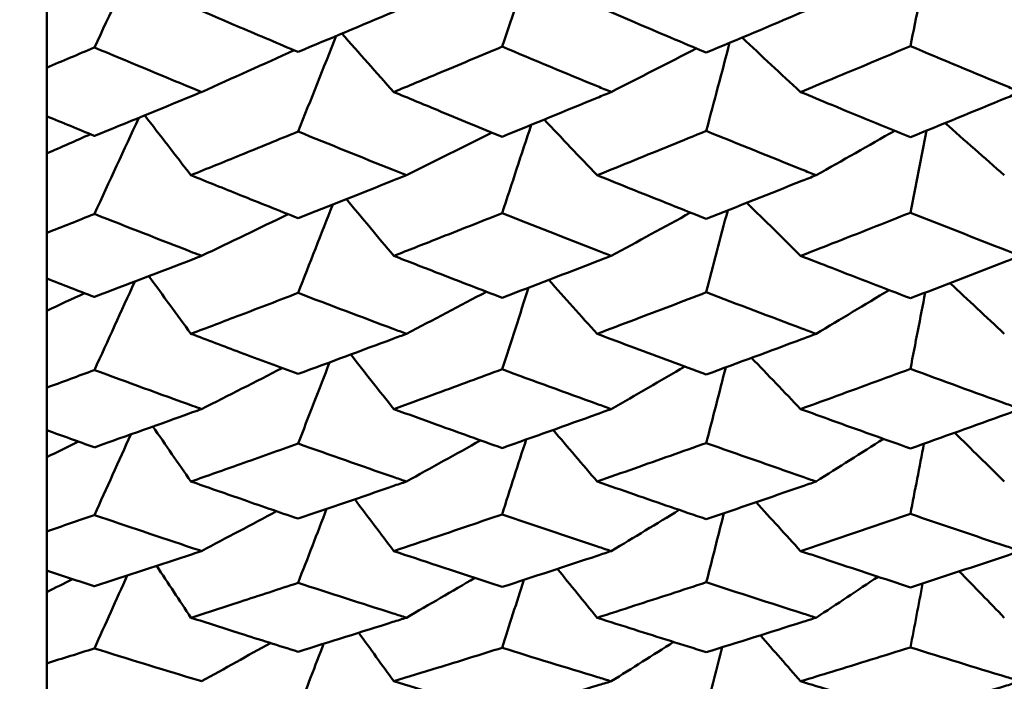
# Model space of a CAD drawing. Header units: millimetres. Extents: x 188 to 1913, y 148 to 2839.
# Tile 149 of 211: x 770.17 to 775.51, y 367.47 to 371.06. Entities that reach past the tile are written whole.
import ezdxf

# ---------------------------------------------------------------- set-up
doc = ezdxf.new("R2010")
doc.units = ezdxf.units.MM
doc.header["$LTSCALE"] = 10
doc.layers.add('Widoczne (ISO)', color=7, linetype='Continuous', lineweight=50)

msp = doc.modelspace()

# ---------------------------------------------------------------- linework, layer by layer
at = {"layer": 'Widoczne (ISO)'}
for p, q in [((770.3188, 370.7985), (770.3188, 371.2322)), ((770.3188, 370.7985), (770.3188, 370.5356)), ((770.3188, 370.3331), (770.3188, 370.5356)), ((770.3188, 369.9021), (770.3188, 370.3331)), ((770.3188, 369.9021), (770.3188, 369.6552)), ((770.3188, 369.4801), (770.3188, 369.6552)), ((770.3188, 369.0627), (770.3188, 369.4801)), ((770.3188, 369.0627), (770.3188, 368.8328)), ((770.3188, 368.6859), (770.3188, 368.8328)), ((770.3188, 368.2837), (770.3188, 368.6859)), ((770.3188, 368.2837), (770.3188, 368.0717)), ((770.3188, 367.9536), (770.3188, 368.0717)), ((770.3188, 367.5682), (770.3188, 367.9536)), ((770.3188, 367.5682), (770.3188, 367.3749))]:
    msp.add_line(p, q, dxfattribs=at)
msp.add_circle((807.3512, 384.3574), 50, dxfattribs=at)
for points in [[(770.8342, 371.4541), (770.7489, 371.2721), (770.6635, 371.0901), (770.5781, 370.908)], [(772.9618, 371.427), (772.9043, 371.2555), (772.8468, 371.084), (772.7893, 370.9125)], [(775.0998, 371.3909), (775.068, 371.2324), (775.0361, 371.0739), (775.0043, 370.9153)], [(771.8894, 370.9705), (771.8206, 370.7977), (771.7517, 370.6249), (771.6827, 370.4521)], [(772.2018, 370.6665), (772.1077, 370.772), (772.0137, 370.8776), (771.9197, 370.9832)], [(774.4087, 370.6665), (774.3026, 370.7648), (774.1966, 370.8631), (774.0908, 370.9616)], [(771.1591, 370.6665), (771.3267, 370.7417), (771.4941, 370.8172), (771.6611, 370.893)], [(773.3816, 370.6665), (773.5356, 370.745), (773.6894, 370.8238), (773.8429, 370.9029)], [(774.0236, 370.9334), (773.9813, 370.7741), (773.939, 370.6148), (773.8967, 370.4556)], [(770.8186, 370.5266), (770.7385, 370.3528), (770.6583, 370.179), (770.5781, 370.0051)], [(771.1014, 370.2153), (771.0177, 370.3234), (770.934, 370.4315), (770.8504, 370.5396)], [(773.3046, 370.2153), (773.2087, 370.3158), (773.1129, 370.4164), (773.0173, 370.5171)], [(772.9471, 370.4885), (772.8945, 370.3287), (772.8419, 370.169), (772.7893, 370.0093)], [(774.4925, 370.2153), (774.6349, 370.2954), (774.777, 370.3758), (774.9189, 370.4564)], [(775.0921, 370.4572), (775.0628, 370.3088), (775.0335, 370.1604), (775.0043, 370.012)], [(775.5135, 370.2153), (775.4063, 370.3095), (775.2992, 370.4037), (775.1922, 370.4981)], [(770.3188, 370.3331), (770.3981, 370.3678), (770.4772, 370.4026), (770.5564, 370.4375)], [(772.2701, 370.2153), (772.4255, 370.292), (772.5807, 370.369), (772.7356, 370.4463)], [(772.2018, 369.778), (772.1159, 369.8805), (772.0302, 369.9831), (771.9445, 370.0857)], [(771.8711, 370.0566), (771.8083, 369.8967), (771.7455, 369.7368), (771.6827, 369.5769)], [(774.4087, 369.778), (774.3115, 369.874), (774.2144, 369.9699), (774.1173, 370.066)], [(771.1591, 369.778), (771.316, 369.853), (771.4726, 369.9282), (771.6289, 370.0038)], [(773.3816, 369.778), (773.5252, 369.856), (773.6685, 369.9342), (773.8117, 370.0127)], [(774.0129, 370.0247), (773.9742, 369.8765), (773.9354, 369.7284), (773.8967, 369.5802)], [(771.1014, 369.3552), (771.0253, 369.4594), (770.9493, 369.5636), (770.8733, 369.6678)], [(770.7964, 369.6383), (770.7237, 369.4785), (770.6509, 369.3187), (770.5781, 369.1588)], [(772.9332, 369.6057), (772.8852, 369.458), (772.8372, 369.3104), (772.7893, 369.1627)], [(773.3046, 369.3552), (773.217, 369.4526), (773.1296, 369.55), (773.0423, 369.6474)], [(775.5135, 369.3552), (775.4152, 369.4468), (775.317, 369.5385), (775.2189, 369.6302)], [(770.3188, 369.4801), (770.3872, 369.512), (770.4556, 369.5438), (770.5239, 369.5758)], [(772.2701, 369.3552), (772.415, 369.4311), (772.5597, 369.5072), (772.7041, 369.5835)], [(774.4925, 369.3552), (774.6247, 369.4341), (774.7567, 369.5133), (774.8885, 369.5926)], [(775.0847, 369.5789), (775.0579, 369.441), (775.0311, 369.3031), (775.0043, 369.1652)], [(772.2018, 368.9471), (772.1238, 369.0456), (772.0458, 369.1442), (771.9679, 369.2427)], [(771.8537, 369.2005), (771.7967, 369.0537), (771.7398, 368.9069), (771.6827, 368.76)], [(773.3816, 368.9471), (773.5149, 369.0236), (773.6479, 369.1004), (773.7808, 369.1773)], [(774.0026, 369.1734), (773.9673, 369.0366), (773.932, 368.8999), (773.8967, 368.7631)], [(774.4087, 368.9471), (774.32, 369.0397), (774.2313, 369.1324), (774.1427, 369.225)], [(771.1591, 368.9471), (771.3053, 369.021), (771.4513, 369.0951), (771.597, 369.1694)], [(771.1014, 368.5543), (771.0326, 368.6536), (770.9637, 368.7529), (770.895, 368.8523)], [(770.7754, 368.8096), (770.7096, 368.6639), (770.6439, 368.5182), (770.5781, 368.3725)], [(773.3046, 368.5543), (773.225, 368.6475), (773.1455, 368.7408), (773.0662, 368.8341)], [(775.5135, 368.5543), (775.4238, 368.6424), (775.3341, 368.7306), (775.2445, 368.8188)], [(770.3188, 368.6859), (770.3764, 368.7141), (770.4339, 368.7424), (770.4914, 368.7707)], [(772.2701, 368.5543), (772.4045, 368.6285), (772.5387, 368.7028), (772.6727, 368.7774)], [(772.9199, 368.7821), (772.8763, 368.6468), (772.8328, 368.5115), (772.7893, 368.3761)], [(774.4925, 368.5543), (774.6147, 368.6312), (774.7366, 368.7082), (774.8584, 368.7854)], [(775.0775, 368.7594), (775.0531, 368.6324), (775.0287, 368.5054), (775.0043, 368.3785)], [(772.2018, 368.1771), (772.1312, 368.2706), (772.0607, 368.3642), (771.9902, 368.4578)], [(774.4087, 368.1771), (774.3281, 368.2654), (774.2475, 368.3537), (774.167, 368.4421)], [(771.1591, 368.1771), (771.2946, 368.2489), (771.4299, 368.321), (771.565, 368.3933)], [(771.8372, 368.4055), (771.7857, 368.2719), (771.7342, 368.1383), (771.6827, 368.0048)], [(773.3816, 368.1771), (773.5046, 368.2512), (773.6275, 368.3256), (773.7502, 368.4001)], [(773.9928, 368.3826), (773.9608, 368.2576), (773.9287, 368.1326), (773.8967, 368.0076)], [(771.1014, 367.8158), (771.0395, 367.9093), (770.9775, 368.0029), (770.9156, 368.0965)], [(773.3046, 367.8158), (773.2327, 367.904), (773.1609, 367.9922), (773.0891, 368.0804)], [(775.5135, 367.8158), (775.4321, 367.8995), (775.3507, 367.9832), (775.2694, 368.067)], [(770.3188, 367.9536), (770.3654, 367.9775), (770.412, 368.0014), (770.4586, 368.0254)], [(770.7553, 368.0438), (770.6962, 367.9123), (770.6372, 367.7808), (770.5781, 367.6493)], [(772.2701, 367.8158), (772.394, 367.8873), (772.5178, 367.9591), (772.6414, 368.0311)], [(772.9071, 368.0209), (772.8678, 367.8981), (772.8285, 367.7754), (772.7893, 367.6526)], [(774.4925, 367.8158), (774.6047, 367.8897), (774.7167, 367.9637), (774.8286, 368.0379)], [(775.0706, 368.0019), (775.0485, 367.8862), (775.0264, 367.7705), (775.0043, 367.6547)], [(772.2018, 367.4709), (772.1384, 367.5586), (772.075, 367.6463), (772.0117, 367.7341)], [(771.1591, 367.4709), (771.2838, 367.5399), (771.4084, 367.6091), (771.5327, 367.6785)], [(773.3816, 367.4709), (773.4944, 367.5418), (773.607, 367.6129), (773.7195, 367.6842)], [(774.4087, 367.4709), (774.336, 367.554), (774.2633, 367.6372), (774.1906, 367.7204)], [(771.8212, 367.6745), (771.7751, 367.5543), (771.7289, 367.4342), (771.6827, 367.314)], [(773.9832, 367.6556), (773.9544, 367.5426), (773.9255, 367.4296), (773.8967, 367.3166)]]:
    msp.add_open_spline(points, degree=3, dxfattribs=at)
for points, knots in [([(771.1014, 371.1312), (771.1903, 371.093), (771.2792, 371.0551), (771.473, 370.9726), (771.5779, 370.9281), (771.6827, 370.8839)], [0.03078053, 0.03078053, 0.03078053, 0.03078053, 0.06149921, 0.06149921, 0.09773041, 0.09773041, 0.09773041, 0.09773041]), ([(771.6827, 370.8839), (771.8543, 370.9556), (772.0258, 371.0277), (772.2216, 371.1106), (772.2459, 371.1209), (772.2701, 371.1312)], [0.02983351, 0.02983351, 0.02983351, 0.02983351, 0.0889495, 0.0889495, 0.09731113, 0.09731113, 0.09731113, 0.09731113]), ([(773.3046, 371.1312), (773.3722, 371.1023), (773.4399, 371.0735), (773.6373, 370.9896), (773.767, 370.9348), (773.8967, 370.8803)], [0.03825175, 0.03825175, 0.03825175, 0.03825175, 0.06160817, 0.06160817, 0.10638617, 0.10638617, 0.10638617, 0.10638617]), ([(773.8967, 370.8803), (774.0697, 370.9525), (774.2427, 371.0253), (774.4413, 371.1095), (774.4669, 371.1203), (774.4925, 371.1312)], [0.02053386, 0.02053386, 0.02053386, 0.02053386, 0.08016461, 0.08016461, 0.08898694, 0.08898694, 0.08898694, 0.08898694]), ([(770.5781, 370.908), (770.5776, 370.9078), (770.577, 370.9076), (770.4906, 370.871), (770.4047, 370.8347), (770.3188, 370.7985)], [0.02951568, 0.02951568, 0.02951568, 0.02951568, 0.02969929, 0.02969929, 0.05939589, 0.05939589, 0.05939589, 0.05939589]), ([(771.1591, 370.6665), (771.1429, 370.6732), (771.1267, 370.6799), (770.933, 370.7599), (770.7555, 370.8337), (770.5781, 370.908)], [0.0853813, 0.0853813, 0.0853813, 0.0853813, 0.09097809, 0.09097809, 0.15214536, 0.15214536, 0.15214536, 0.15214536]), ([(772.7893, 370.9125), (772.6719, 370.863), (772.5546, 370.8137), (772.3587, 370.7318), (772.2803, 370.6991), (772.2018, 370.6665)], [0.02104899, 0.02104899, 0.02104899, 0.02104899, 0.0615671, 0.0615671, 0.08866561, 0.08866561, 0.08866561, 0.08866561]), ([(773.3816, 370.6665), (773.3564, 370.6768), (773.3312, 370.6872), (773.1338, 370.7687), (772.9615, 370.8404), (772.7893, 370.9125)], [0.07597559, 0.07597559, 0.07597559, 0.07597559, 0.08464777, 0.08464777, 0.14401425, 0.14401425, 0.14401425, 0.14401425]), ([(775.0043, 370.9153), (774.8623, 370.8555), (774.7203, 370.7961), (774.5218, 370.7134), (774.4653, 370.6899), (774.4087, 370.6665)], [0.01259731, 0.01259731, 0.01259731, 0.01259731, 0.06159863, 0.06159863, 0.08110666, 0.08110666, 0.08110666, 0.08110666]), ([(775.6023, 370.6665), (775.577, 370.6769), (775.5517, 370.6874), (775.3524, 370.7698), (775.1783, 370.8423), (775.0043, 370.9153)], [0.06686277, 0.06686277, 0.06686277, 0.06686277, 0.07557848, 0.07557848, 0.13558897, 0.13558897, 0.13558897, 0.13558897]), ([(770.5781, 370.4286), (770.7554, 370.5006), (770.9327, 370.5732), (771.1264, 370.653), (771.1428, 370.6597), (771.1591, 370.6665)], [0.0297954, 0.0297954, 0.0297954, 0.0297954, 0.09092493, 0.09092493, 0.09655955, 0.09655955, 0.09655955, 0.09655955]), ([(772.2018, 370.6665), (772.2803, 370.6339), (772.3587, 370.6014), (772.5545, 370.5205), (772.6719, 370.4723), (772.7893, 370.4243)], [0.03448054, 0.03448054, 0.03448054, 0.03448054, 0.06157222, 0.06157222, 0.10209717, 0.10209717, 0.10209717, 0.10209717]), ([(772.7893, 370.4243), (772.9615, 370.4941), (773.1337, 370.5645), (773.3311, 370.6457), (773.3563, 370.6561), (773.3816, 370.6665)], [0.02530969, 0.02530969, 0.02530969, 0.02530969, 0.08465152, 0.08465152, 0.09334823, 0.09334823, 0.09334823, 0.09334823]), ([(774.4087, 370.6665), (774.4652, 370.643), (774.5218, 370.6197), (774.7203, 370.5377), (774.8623, 370.4795), (775.0043, 370.4215)], [0.04208868, 0.04208868, 0.04208868, 0.04208868, 0.06158988, 0.06158988, 0.11059803, 0.11059803, 0.11059803, 0.11059803]), ([(775.0043, 370.4215), (775.1783, 370.4922), (775.3523, 370.5634), (775.5516, 370.6456), (775.5769, 370.656), (775.6023, 370.6665)], [0.01556037, 0.01556037, 0.01556037, 0.01556037, 0.07555527, 0.07555527, 0.08428623, 0.08428623, 0.08428623, 0.08428623]), ([(770.3188, 370.5356), (770.4047, 370.5), (770.4906, 370.4646), (770.577, 370.429), (770.5776, 370.4288), (770.5781, 370.4286)], [0, 0, 0, 0, 0.02969567, 0.02969567, 0.02988021, 0.02988021, 0.02988021, 0.02988021]), ([(773.8967, 370.4556), (773.767, 370.4025), (773.6373, 370.3497), (773.4399, 370.2698), (773.3722, 370.2425), (773.3046, 370.2153)], [0.01681985, 0.01681985, 0.01681985, 0.01681985, 0.06159108, 0.06159108, 0.08495433, 0.08495433, 0.08495433, 0.08495433]), ([(774.4925, 370.2153), (774.467, 370.2255), (774.4415, 370.2357), (774.2429, 370.3153), (774.0698, 370.3852), (773.8967, 370.4556)], [0.07138254, 0.07138254, 0.07138254, 0.07138254, 0.08018544, 0.08018544, 0.13983561, 0.13983561, 0.13983561, 0.13983561]), ([(771.6827, 370.4521), (771.5779, 370.409), (771.473, 370.3662), (771.2793, 370.2873), (771.1903, 370.2512), (771.1014, 370.2153)], [0.02528165, 0.02528165, 0.02528165, 0.02528165, 0.06150593, 0.06150593, 0.09223152, 0.09223152, 0.09223152, 0.09223152]), ([(772.2701, 370.2153), (772.246, 370.2249), (772.2218, 370.2346), (772.026, 370.313), (771.8544, 370.3823), (771.6827, 370.4521)], [0.0806421, 0.0806421, 0.0806421, 0.0806421, 0.08897282, 0.08897282, 0.14811965, 0.14811965, 0.14811965, 0.14811965]), ([(771.1014, 370.2153), (771.1903, 370.1793), (771.2792, 370.1435), (771.473, 370.0659), (771.5779, 370.024), (771.6827, 369.9824)], [0.03078053, 0.03078053, 0.03078053, 0.03078053, 0.06149921, 0.06149921, 0.09773041, 0.09773041, 0.09773041, 0.09773041]), ([(771.6827, 369.9824), (771.8543, 370.0498), (772.0258, 370.1178), (772.2216, 370.1959), (772.2459, 370.2056), (772.2701, 370.2153)], [0.02983351, 0.02983351, 0.02983351, 0.02983351, 0.0889495, 0.0889495, 0.09731113, 0.09731113, 0.09731113, 0.09731113]), ([(773.3046, 370.2153), (773.3722, 370.188), (773.4399, 370.1609), (773.6373, 370.0819), (773.767, 370.0303), (773.8967, 369.979)], [0.03825175, 0.03825175, 0.03825175, 0.03825175, 0.06160817, 0.06160817, 0.10638617, 0.10638617, 0.10638617, 0.10638617]), ([(773.8967, 369.979), (774.0697, 370.047), (774.2427, 370.1155), (774.4413, 370.1948), (774.4669, 370.205), (774.4925, 370.2153)], [0.02053386, 0.02053386, 0.02053386, 0.02053386, 0.08016461, 0.08016461, 0.08898694, 0.08898694, 0.08898694, 0.08898694]), ([(770.5781, 370.0051), (770.5776, 370.0049), (770.577, 370.0047), (770.4906, 369.9702), (770.4047, 369.9361), (770.3188, 369.9021)], [0.02951568, 0.02951568, 0.02951568, 0.02951568, 0.02969929, 0.02969929, 0.05939589, 0.05939589, 0.05939589, 0.05939589]), ([(771.1591, 369.778), (771.1429, 369.7843), (771.1267, 369.7906), (770.933, 369.8658), (770.7555, 369.9352), (770.5781, 370.0051)], [0.0853813, 0.0853813, 0.0853813, 0.0853813, 0.09097809, 0.09097809, 0.15214536, 0.15214536, 0.15214536, 0.15214536]), ([(772.7893, 370.0093), (772.6719, 369.9627), (772.5546, 369.9164), (772.3587, 369.8394), (772.2803, 369.8087), (772.2018, 369.778)], [0.02104899, 0.02104899, 0.02104899, 0.02104899, 0.0615671, 0.0615671, 0.08866561, 0.08866561, 0.08866561, 0.08866561]), ([(773.3816, 369.778), (773.3564, 369.7878), (773.3312, 369.7975), (773.1338, 369.8741), (772.9615, 369.9414), (772.7893, 370.0093)], [0.07597559, 0.07597559, 0.07597559, 0.07597559, 0.08464777, 0.08464777, 0.14401425, 0.14401425, 0.14401425, 0.14401425]), ([(775.0043, 370.012), (774.8623, 369.9557), (774.7203, 369.8998), (774.5218, 369.8221), (774.4653, 369.8), (774.4087, 369.778)], [0.01259731, 0.01259731, 0.01259731, 0.01259731, 0.06159863, 0.06159863, 0.08110666, 0.08110666, 0.08110666, 0.08110666]), ([(775.6023, 369.778), (775.577, 369.7878), (775.5517, 369.7977), (775.3524, 369.8751), (775.1783, 369.9433), (775.0043, 370.012)], [0.06686277, 0.06686277, 0.06686277, 0.06686277, 0.07557848, 0.07557848, 0.13558897, 0.13558897, 0.13558897, 0.13558897]), ([(770.5781, 369.5549), (770.7554, 369.6224), (770.9327, 369.6905), (771.1264, 369.7654), (771.1428, 369.7717), (771.1591, 369.778)], [0.0297954, 0.0297954, 0.0297954, 0.0297954, 0.09092493, 0.09092493, 0.09655955, 0.09655955, 0.09655955, 0.09655955]), ([(772.2018, 369.778), (772.2803, 369.7474), (772.3587, 369.7169), (772.5545, 369.641), (772.6719, 369.5958), (772.7893, 369.5509)], [0.03448054, 0.03448054, 0.03448054, 0.03448054, 0.06157222, 0.06157222, 0.10209717, 0.10209717, 0.10209717, 0.10209717]), ([(772.7893, 369.5509), (772.9615, 369.6163), (773.1337, 369.6823), (773.3311, 369.7585), (773.3563, 369.7683), (773.3816, 369.778)], [0.02530969, 0.02530969, 0.02530969, 0.02530969, 0.08465152, 0.08465152, 0.09334823, 0.09334823, 0.09334823, 0.09334823]), ([(774.4087, 369.778), (774.4652, 369.756), (774.5218, 369.7341), (774.7203, 369.6572), (774.8623, 369.6026), (775.0043, 369.5483)], [0.04208868, 0.04208868, 0.04208868, 0.04208868, 0.06158988, 0.06158988, 0.11059803, 0.11059803, 0.11059803, 0.11059803]), ([(775.0043, 369.5483), (775.1783, 369.6145), (775.3523, 369.6813), (775.5516, 369.7584), (775.5769, 369.7682), (775.6023, 369.778)], [0.01556037, 0.01556037, 0.01556037, 0.01556037, 0.07555527, 0.07555527, 0.08428623, 0.08428623, 0.08428623, 0.08428623]), ([(770.3188, 369.6552), (770.4047, 369.6218), (770.4906, 369.5886), (770.577, 369.5553), (770.5776, 369.5551), (770.5781, 369.5549)], [0, 0, 0, 0, 0.02969567, 0.02969567, 0.02988021, 0.02988021, 0.02988021, 0.02988021]), ([(771.6827, 369.5769), (771.5779, 369.5366), (771.473, 369.4964), (771.2793, 369.4226), (771.1903, 369.3888), (771.1014, 369.3552)], [0.02528165, 0.02528165, 0.02528165, 0.02528165, 0.06150593, 0.06150593, 0.09223152, 0.09223152, 0.09223152, 0.09223152]), ([(772.2701, 369.3552), (772.246, 369.3642), (772.2218, 369.3733), (772.026, 369.4467), (771.8544, 369.5115), (771.6827, 369.5769)], [0.0806421, 0.0806421, 0.0806421, 0.0806421, 0.08897282, 0.08897282, 0.14811965, 0.14811965, 0.14811965, 0.14811965]), ([(773.8967, 369.5802), (773.767, 369.5305), (773.6373, 369.481), (773.4399, 369.4062), (773.3722, 369.3807), (773.3046, 369.3552)], [0.01681985, 0.01681985, 0.01681985, 0.01681985, 0.06159108, 0.06159108, 0.08495433, 0.08495433, 0.08495433, 0.08495433]), ([(774.4925, 369.3552), (774.467, 369.3647), (774.4415, 369.3743), (774.2429, 369.4488), (774.0698, 369.5142), (773.8967, 369.5802)], [0.07138254, 0.07138254, 0.07138254, 0.07138254, 0.08018544, 0.08018544, 0.13983561, 0.13983561, 0.13983561, 0.13983561]), ([(771.1014, 369.3552), (771.1903, 369.3216), (771.2792, 369.2881), (771.473, 369.2155), (771.5779, 369.1765), (771.6827, 369.1376)], [0.03078053, 0.03078053, 0.03078053, 0.03078053, 0.06149921, 0.06149921, 0.09773041, 0.09773041, 0.09773041, 0.09773041]), ([(771.6827, 369.1376), (771.8543, 369.2006), (772.0258, 369.264), (772.2216, 369.3371), (772.2459, 369.3461), (772.2701, 369.3552)], [0.02983351, 0.02983351, 0.02983351, 0.02983351, 0.0889495, 0.0889495, 0.09731113, 0.09731113, 0.09731113, 0.09731113]), ([(773.3046, 369.3552), (773.3722, 369.3297), (773.4399, 369.3043), (773.6373, 369.2305), (773.767, 369.1823), (773.8967, 369.1344)], [0.03825175, 0.03825175, 0.03825175, 0.03825175, 0.06160817, 0.06160817, 0.10638617, 0.10638617, 0.10638617, 0.10638617]), ([(773.8967, 369.1344), (774.0697, 369.1979), (774.2427, 369.2619), (774.4413, 369.336), (774.4669, 369.3456), (774.4925, 369.3552)], [0.02053386, 0.02053386, 0.02053386, 0.02053386, 0.08016461, 0.08016461, 0.08898694, 0.08898694, 0.08898694, 0.08898694]), ([(770.5781, 369.1588), (770.5776, 369.1586), (770.577, 369.1584), (770.4906, 369.1263), (770.4047, 369.0944), (770.3188, 369.0627)], [0.02951568, 0.02951568, 0.02951568, 0.02951568, 0.02969929, 0.02969929, 0.05939589, 0.05939589, 0.05939589, 0.05939589]), ([(771.1591, 368.9471), (771.1429, 368.953), (771.1267, 368.9589), (770.933, 369.0288), (770.7555, 369.0935), (770.5781, 369.1588)], [0.0853813, 0.0853813, 0.0853813, 0.0853813, 0.09097809, 0.09097809, 0.15214536, 0.15214536, 0.15214536, 0.15214536]), ([(772.7893, 369.1627), (772.6719, 369.1193), (772.5546, 369.076), (772.3587, 369.0043), (772.2803, 368.9757), (772.2018, 368.9471)], [0.02104899, 0.02104899, 0.02104899, 0.02104899, 0.0615671, 0.0615671, 0.08866561, 0.08866561, 0.08866561, 0.08866561]), ([(773.3816, 368.9471), (773.3564, 368.9562), (773.3312, 368.9653), (773.1338, 369.0366), (772.9615, 369.0994), (772.7893, 369.1627)], [0.07597559, 0.07597559, 0.07597559, 0.07597559, 0.08464777, 0.08464777, 0.14401425, 0.14401425, 0.14401425, 0.14401425]), ([(775.0043, 369.1652), (774.8623, 369.1127), (774.7203, 369.0606), (774.5218, 368.9882), (774.4653, 368.9676), (774.4087, 368.9471)], [0.01259731, 0.01259731, 0.01259731, 0.01259731, 0.06159863, 0.06159863, 0.08110666, 0.08110666, 0.08110666, 0.08110666]), ([(775.6023, 368.9471), (775.577, 368.9563), (775.5517, 368.9654), (775.3524, 369.0376), (775.1783, 369.1011), (775.0043, 369.1652)], [0.06686277, 0.06686277, 0.06686277, 0.06686277, 0.07557848, 0.07557848, 0.13558897, 0.13558897, 0.13558897, 0.13558897]), ([(770.5781, 368.7396), (770.7554, 368.8023), (770.9327, 368.8656), (771.1264, 368.9354), (771.1428, 368.9412), (771.1591, 368.9471)], [0.0297954, 0.0297954, 0.0297954, 0.0297954, 0.09092493, 0.09092493, 0.09655955, 0.09655955, 0.09655955, 0.09655955]), ([(772.2018, 368.9471), (772.2803, 368.9186), (772.3587, 368.8902), (772.5545, 368.8197), (772.6719, 368.7776), (772.7893, 368.7359)], [0.03448054, 0.03448054, 0.03448054, 0.03448054, 0.06157222, 0.06157222, 0.10209717, 0.10209717, 0.10209717, 0.10209717]), ([(772.7893, 368.7359), (772.9615, 368.7967), (773.1337, 368.858), (773.3311, 368.929), (773.3563, 368.9381), (773.3816, 368.9471)], [0.02530969, 0.02530969, 0.02530969, 0.02530969, 0.08465152, 0.08465152, 0.09334823, 0.09334823, 0.09334823, 0.09334823]), ([(774.4087, 368.9471), (774.4652, 368.9267), (774.5218, 368.9062), (774.7203, 368.8347), (774.8623, 368.7839), (775.0043, 368.7335)], [0.04208868, 0.04208868, 0.04208868, 0.04208868, 0.06158988, 0.06158988, 0.11059803, 0.11059803, 0.11059803, 0.11059803]), ([(775.0043, 368.7335), (775.1783, 368.795), (775.3523, 368.8571), (775.5516, 368.9289), (775.5769, 368.938), (775.6023, 368.9471)], [0.01556037, 0.01556037, 0.01556037, 0.01556037, 0.07555527, 0.07555527, 0.08428623, 0.08428623, 0.08428623, 0.08428623]), ([(770.3188, 368.8328), (770.4047, 368.8018), (770.4906, 368.7709), (770.577, 368.74), (770.5776, 368.7398), (770.5781, 368.7396)], [0, 0, 0, 0, 0.02969567, 0.02969567, 0.02988021, 0.02988021, 0.02988021, 0.02988021]), ([(771.6827, 368.76), (771.5779, 368.7226), (771.473, 368.6853), (771.2793, 368.6168), (771.1903, 368.5855), (771.1014, 368.5543)], [0.02528165, 0.02528165, 0.02528165, 0.02528165, 0.06150593, 0.06150593, 0.09223152, 0.09223152, 0.09223152, 0.09223152]), ([(772.2701, 368.5543), (772.246, 368.5627), (772.2218, 368.5711), (772.026, 368.6391), (771.8544, 368.6993), (771.6827, 368.76)], [0.0806421, 0.0806421, 0.0806421, 0.0806421, 0.08897282, 0.08897282, 0.14811965, 0.14811965, 0.14811965, 0.14811965]), ([(773.8967, 368.7631), (773.767, 368.7169), (773.6373, 368.671), (773.4399, 368.6016), (773.3722, 368.5779), (773.3046, 368.5543)], [0.01681985, 0.01681985, 0.01681985, 0.01681985, 0.06159108, 0.06159108, 0.08495433, 0.08495433, 0.08495433, 0.08495433]), ([(774.4925, 368.5543), (774.467, 368.5632), (774.4415, 368.572), (774.2429, 368.6411), (774.0698, 368.7018), (773.8967, 368.7631)], [0.07138254, 0.07138254, 0.07138254, 0.07138254, 0.08018544, 0.08018544, 0.13983561, 0.13983561, 0.13983561, 0.13983561]), ([(771.1014, 368.5543), (771.1903, 368.5232), (771.2792, 368.4922), (771.473, 368.425), (771.5779, 368.3888), (771.6827, 368.3529)], [0.03078053, 0.03078053, 0.03078053, 0.03078053, 0.06149921, 0.06149921, 0.09773041, 0.09773041, 0.09773041, 0.09773041]), ([(771.6827, 368.3529), (771.8543, 368.4111), (772.0258, 368.4698), (772.2216, 368.5375), (772.2459, 368.5459), (772.2701, 368.5543)], [0.02983351, 0.02983351, 0.02983351, 0.02983351, 0.0889495, 0.0889495, 0.09731113, 0.09731113, 0.09731113, 0.09731113]), ([(773.3046, 368.5543), (773.3722, 368.5307), (773.4399, 368.5072), (773.6373, 368.4388), (773.767, 368.3943), (773.8967, 368.35)], [0.03825175, 0.03825175, 0.03825175, 0.03825175, 0.06160817, 0.06160817, 0.10638617, 0.10638617, 0.10638617, 0.10638617]), ([(773.8967, 368.35), (774.0697, 368.4087), (774.2427, 368.4679), (774.4413, 368.5366), (774.4669, 368.5454), (774.4925, 368.5543)], [0.02053386, 0.02053386, 0.02053386, 0.02053386, 0.08016461, 0.08016461, 0.08898694, 0.08898694, 0.08898694, 0.08898694]), ([(770.5781, 368.3725), (770.5776, 368.3724), (770.577, 368.3722), (770.4906, 368.3424), (770.4047, 368.313), (770.3188, 368.2837)], [0.02951568, 0.02951568, 0.02951568, 0.02951568, 0.02969929, 0.02969929, 0.05939589, 0.05939589, 0.05939589, 0.05939589]), ([(771.1591, 368.1771), (771.1429, 368.1825), (771.1267, 368.1879), (770.933, 368.2524), (770.7555, 368.3122), (770.5781, 368.3725)], [0.0853813, 0.0853813, 0.0853813, 0.0853813, 0.09097809, 0.09097809, 0.15214536, 0.15214536, 0.15214536, 0.15214536]), ([(772.7893, 368.3761), (772.6719, 368.3359), (772.5546, 368.296), (772.3587, 368.2298), (772.2803, 368.2034), (772.2018, 368.1771)], [0.02104899, 0.02104899, 0.02104899, 0.02104899, 0.0615671, 0.0615671, 0.08866561, 0.08866561, 0.08866561, 0.08866561]), ([(773.3816, 368.1771), (773.3564, 368.1854), (773.3312, 368.1938), (773.1338, 368.2596), (772.9615, 368.3176), (772.7893, 368.3761)], [0.07597559, 0.07597559, 0.07597559, 0.07597559, 0.08464777, 0.08464777, 0.14401425, 0.14401425, 0.14401425, 0.14401425]), ([(775.0043, 368.3785), (774.8623, 368.3299), (774.7203, 368.2817), (774.5218, 368.2149), (774.4653, 368.196), (774.4087, 368.1771)], [0.01259731, 0.01259731, 0.01259731, 0.01259731, 0.06159863, 0.06159863, 0.08110666, 0.08110666, 0.08110666, 0.08110666]), ([(775.6023, 368.1771), (775.577, 368.1855), (775.5517, 368.1939), (775.3524, 368.2605), (775.1783, 368.3192), (775.0043, 368.3785)], [0.06686277, 0.06686277, 0.06686277, 0.06686277, 0.07557848, 0.07557848, 0.13558897, 0.13558897, 0.13558897, 0.13558897]), ([(770.5781, 367.986), (770.7554, 368.0436), (770.9327, 368.1019), (771.1264, 368.1662), (771.1428, 368.1716), (771.1591, 368.1771)], [0.0297954, 0.0297954, 0.0297954, 0.0297954, 0.09092493, 0.09092493, 0.09655955, 0.09655955, 0.09655955, 0.09655955]), ([(772.2018, 368.1771), (772.2803, 368.1508), (772.3587, 368.1246), (772.5545, 368.0596), (772.6719, 368.0209), (772.7893, 367.9825)], [0.03448054, 0.03448054, 0.03448054, 0.03448054, 0.06157222, 0.06157222, 0.10209717, 0.10209717, 0.10209717, 0.10209717]), ([(772.7893, 367.9825), (772.9615, 368.0384), (773.1337, 368.0949), (773.3311, 368.1603), (773.3563, 368.1687), (773.3816, 368.1771)], [0.02530969, 0.02530969, 0.02530969, 0.02530969, 0.08465152, 0.08465152, 0.09334823, 0.09334823, 0.09334823, 0.09334823]), ([(774.4087, 368.1771), (774.4652, 368.1582), (774.5218, 368.1394), (774.7203, 368.0734), (774.8623, 368.0267), (775.0043, 367.9803)], [0.04208868, 0.04208868, 0.04208868, 0.04208868, 0.06158988, 0.06158988, 0.11059803, 0.11059803, 0.11059803, 0.11059803]), ([(775.0043, 367.9803), (775.1783, 368.0369), (775.3523, 368.094), (775.5516, 368.1602), (775.5769, 368.1686), (775.6023, 368.1771)], [0.01556037, 0.01556037, 0.01556037, 0.01556037, 0.07555527, 0.07555527, 0.08428623, 0.08428623, 0.08428623, 0.08428623]), ([(770.3188, 368.0717), (770.4047, 368.0432), (770.4906, 368.0148), (770.577, 367.9863), (770.5776, 367.9861), (770.5781, 367.986)], [0, 0, 0, 0, 0.02969567, 0.02969567, 0.02988021, 0.02988021, 0.02988021, 0.02988021]), ([(771.6827, 368.0048), (771.5779, 367.9703), (771.473, 367.936), (771.2793, 367.8731), (771.1903, 367.8444), (771.1014, 367.8158)], [0.02528165, 0.02528165, 0.02528165, 0.02528165, 0.06150593, 0.06150593, 0.09223152, 0.09223152, 0.09223152, 0.09223152]), ([(772.2701, 367.8158), (772.246, 367.8235), (772.2218, 367.8312), (772.026, 367.8936), (771.8544, 367.9489), (771.6827, 368.0048)], [0.0806421, 0.0806421, 0.0806421, 0.0806421, 0.08897282, 0.08897282, 0.14811965, 0.14811965, 0.14811965, 0.14811965]), ([(773.8967, 368.0076), (773.767, 367.9651), (773.6373, 367.9229), (773.4399, 367.8592), (773.3722, 367.8375), (773.3046, 367.8158)], [0.01681985, 0.01681985, 0.01681985, 0.01681985, 0.06159108, 0.06159108, 0.08495433, 0.08495433, 0.08495433, 0.08495433]), ([(774.4925, 367.8158), (774.467, 367.8239), (774.4415, 367.8321), (774.2429, 367.8954), (774.0698, 367.9512), (773.8967, 368.0076)], [0.07138254, 0.07138254, 0.07138254, 0.07138254, 0.08018544, 0.08018544, 0.13983561, 0.13983561, 0.13983561, 0.13983561]), ([(771.1014, 367.8158), (771.1903, 367.7872), (771.2792, 367.7588), (771.473, 367.6973), (771.5779, 367.6642), (771.6827, 367.6314)], [0.03078053, 0.03078053, 0.03078053, 0.03078053, 0.06149921, 0.06149921, 0.09773041, 0.09773041, 0.09773041, 0.09773041]), ([(771.6827, 367.6314), (771.8543, 367.6846), (772.0258, 367.7384), (772.2216, 367.8004), (772.2459, 367.8081), (772.2701, 367.8158)], [0.02983351, 0.02983351, 0.02983351, 0.02983351, 0.0889495, 0.0889495, 0.09731113, 0.09731113, 0.09731113, 0.09731113]), ([(773.3046, 367.8158), (773.3722, 367.7941), (773.4399, 367.7726), (773.6373, 367.71), (773.767, 367.6692), (773.8967, 367.6287)], [0.03825175, 0.03825175, 0.03825175, 0.03825175, 0.06160817, 0.06160817, 0.10638617, 0.10638617, 0.10638617, 0.10638617]), ([(773.8967, 367.6287), (774.0697, 367.6823), (774.2427, 367.7366), (774.4413, 367.7995), (774.4669, 367.8077), (774.4925, 367.8158)], [0.02053386, 0.02053386, 0.02053386, 0.02053386, 0.08016461, 0.08016461, 0.08898694, 0.08898694, 0.08898694, 0.08898694]), ([(770.5781, 367.6493), (770.5776, 367.6492), (770.577, 367.649), (770.4906, 367.6218), (770.4047, 367.5949), (770.3188, 367.5682)], [0.02951568, 0.02951568, 0.02951568, 0.02951568, 0.02969929, 0.02969929, 0.05939589, 0.05939589, 0.05939589, 0.05939589]), ([(771.1591, 367.4709), (771.1429, 367.4758), (771.1267, 367.4807), (770.933, 367.5396), (770.7555, 367.5941), (770.5781, 367.6493)], [0.0853813, 0.0853813, 0.0853813, 0.0853813, 0.09097809, 0.09097809, 0.15214536, 0.15214536, 0.15214536, 0.15214536]), ([(772.7893, 367.6526), (772.6719, 367.6159), (772.5546, 367.5794), (772.3587, 367.5189), (772.2803, 367.4948), (772.2018, 367.4709)], [0.02104899, 0.02104899, 0.02104899, 0.02104899, 0.0615671, 0.0615671, 0.08866561, 0.08866561, 0.08866561, 0.08866561]), ([(773.3816, 367.4709), (773.3564, 367.4785), (773.3312, 367.4861), (773.1338, 367.5461), (772.9615, 367.5991), (772.7893, 367.6526)], [0.07597559, 0.07597559, 0.07597559, 0.07597559, 0.08464777, 0.08464777, 0.14401425, 0.14401425, 0.14401425, 0.14401425]), ([(775.0043, 367.6547), (774.8623, 367.6103), (774.7203, 367.5663), (774.5218, 367.5054), (774.4653, 367.4881), (774.4087, 367.4709)], [0.01259731, 0.01259731, 0.01259731, 0.01259731, 0.06159863, 0.06159863, 0.08110666, 0.08110666, 0.08110666, 0.08110666]), ([(775.6023, 367.4709), (775.577, 367.4785), (775.5517, 367.4862), (775.3524, 367.5469), (775.1783, 367.6005), (775.0043, 367.6547)], [0.06686277, 0.06686277, 0.06686277, 0.06686277, 0.07557848, 0.07557848, 0.13558897, 0.13558897, 0.13558897, 0.13558897]), ([(772.2018, 367.4709), (772.2803, 367.4469), (772.3587, 367.423), (772.5545, 367.3639), (772.6719, 367.3287), (772.7893, 367.2938)], [0.03448054, 0.03448054, 0.03448054, 0.03448054, 0.06157222, 0.06157222, 0.10209717, 0.10209717, 0.10209717, 0.10209717]), ([(772.7893, 367.2938), (772.9615, 367.3446), (773.1337, 367.396), (773.3311, 367.4556), (773.3563, 367.4632), (773.3816, 367.4709)], [0.02530969, 0.02530969, 0.02530969, 0.02530969, 0.08465152, 0.08465152, 0.09334823, 0.09334823, 0.09334823, 0.09334823]), ([(774.4087, 367.4709), (774.4652, 367.4536), (774.5218, 367.4365), (774.7203, 367.3764), (774.8623, 367.3339), (775.0043, 367.2918)], [0.04208868, 0.04208868, 0.04208868, 0.04208868, 0.06158988, 0.06158988, 0.11059803, 0.11059803, 0.11059803, 0.11059803]), ([(775.0043, 367.2918), (775.1783, 367.3432), (775.3523, 367.3952), (775.5516, 367.4555), (775.5769, 367.4632), (775.6023, 367.4709)], [0.01556037, 0.01556037, 0.01556037, 0.01556037, 0.07555527, 0.07555527, 0.08428623, 0.08428623, 0.08428623, 0.08428623])]:
    msp.add_open_spline(points, degree=3, knots=knots, dxfattribs=at)

doc.saveas('drawing.dxf')
